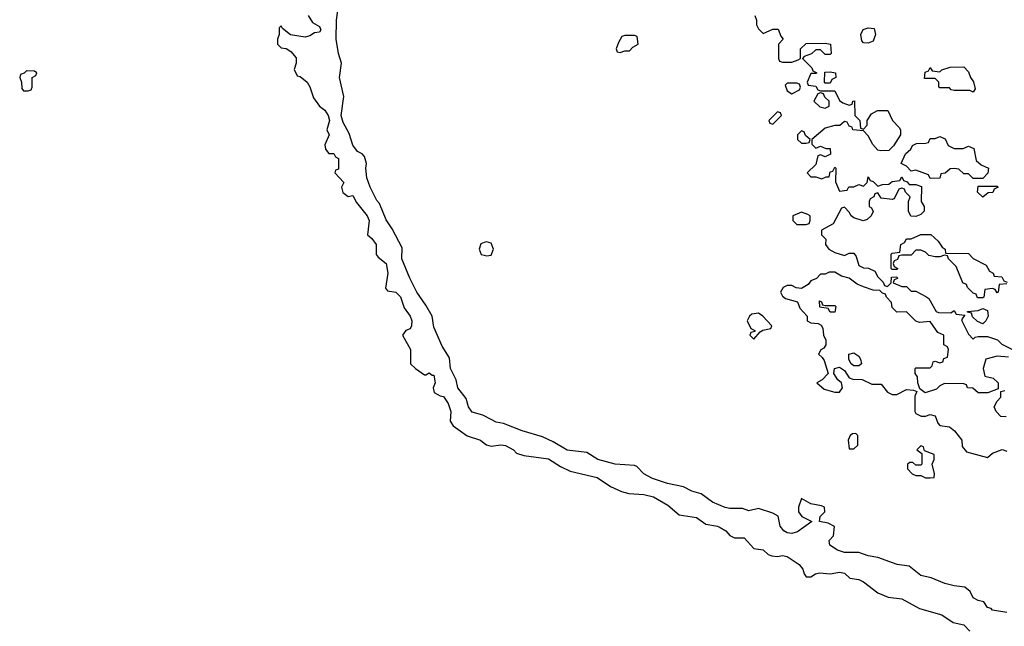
# Model space of a CAD drawing. Header units: inches. Extents: x 2701622 to 2964296, y 496201 to 720542.
# Tile 117 of 256: x 2778054 to 2782180, y 646071 to 648612. Entities that reach past the tile are written whole.
import ezdxf

# ---------------------------------------------------------------- set-up
doc = ezdxf.new("R2010")
doc.units = ezdxf.units.IN
doc.header["$MEASUREMENT"] = 0
doc.layers.add('C7674', color=7, linetype='Continuous')
doc.layers.add('C7684', color=7, linetype='Continuous')

msp = doc.modelspace()

# ---------------------------------------------------------------- linework, layer by layer
at = {"layer": 'C7674', "color": 4, "elevation": 4}
for points in [[(2779263, 648630), (2779280.9, 648600.9), (2779310, 648582.8), (2779316.4, 648570), (2779310, 648559.3), (2779290, 648557.2), (2779270, 648544), (2779250, 648539), (2779188.7, 648548.7), (2779155.3, 648575.3), (2779150, 648586), (2779142, 648578), (2779142, 648550), (2779134, 648530), (2779134, 648510), (2779150, 648494), (2779170, 648492), (2779190, 648478.8), (2779212.1, 648452.1), (2779213, 648430), (2779203.6, 648403.6), (2779216.9, 648376.9), (2779230, 648374), (2779258, 648350), (2779270.3, 648330.3), (2779284.6, 648284.6), (2779310.4, 648250), (2779333.3, 648233.3), (2779346, 648210), (2779351.8, 648190), (2779340.7, 648150), (2779350.4, 648129.6), (2779332.7, 648087.3), (2779336, 648070), (2779350, 648051.3), (2779370, 648050.8), (2779377.3, 648037.3), (2779390.4, 648030), (2779390, 647986), (2779378, 647982), (2779374, 647970), (2779412, 647930), (2779402.8, 647910), (2779408.5, 647888.5), (2779430, 647870.8), (2779450, 647874.8), (2779465.8, 647845.8), (2779510.2, 647790.2), (2779518.7, 647770), (2779511, 647710), (2779530, 647694.8), (2779547.3, 647670), (2779548, 647628), (2779556.4, 647616.4), (2779590.3, 647590), (2779597, 647550), (2779586.8, 647486.8), (2779596, 647476), (2779630, 647470.7), (2779650, 647450.7), (2779664.9, 647404.9), (2779690.2, 647370.2), (2779697.4, 647350), (2779696.4, 647330), (2779690, 647317.2), (2779672, 647310), (2779658, 647290), (2779692, 647230), (2779692, 647170), (2779712, 647150), (2779750, 647124.7), (2779756.4, 647123.6), (2779770, 647132), (2779782, 647122), (2779790, 647122), (2779794.8, 647090), (2779786, 647070), (2779791.3, 647050), (2779815.9, 647035.9), (2779830, 647033), (2779850, 647004), (2779860.3, 646970), (2779858, 646930), (2779870.3, 646910.3), (2779928.5, 646868.5), (2779984.7, 646850), (2780000, 646838.3)], [(2780000, 646952.1), (2779994.8, 646954.8), (2779950, 646967.3), (2779934.7, 646990), (2779924.8, 647024.8), (2779889.8, 647069.8), (2779882.6, 647102.6), (2779858.9, 647150), (2779855.3, 647195.3), (2779824.7, 647244.7), (2779790, 647324), (2779782.9, 647370), (2779756.6, 647416.6), (2779718.7, 647470), (2779688.8, 647528.8), (2779655.4, 647610), (2779656.2, 647656.2), (2779615.1, 647735.1), (2779590, 647773.2), (2779562.3, 647842.3), (2779550, 647855.1), (2779522, 647910), (2779508.3, 647950), (2779504.2, 647990), (2779507.3, 648010), (2779498.9, 648038.9), (2779489.6, 648049.6), (2779470, 648059.5), (2779450, 648086), (2779434.7, 648134.7), (2779410, 648181.2), (2779401.3, 648210), (2779412.7, 648290), (2779394.5, 648370), (2779402.9, 648430), (2779389.6, 648470), (2779380.5, 648530), (2779381.3, 648610), (2779386.6, 648650)], [(2780000, 647678), (2779986.4, 647673.6), (2779979.1, 647650), (2779988.3, 647628.3), (2780000, 647625.3)]]:
    msp.add_lwpolyline(points, dxfattribs=at)
msp.add_lwpolyline([(2778082, 648398), (2778072.7, 648387.3), (2778058, 648382), (2778054, 648370), (2778062, 648350), (2778063.6, 648323.6), (2778070, 648314), (2778090, 648314), (2778102, 648318), (2778106, 648330), (2778106, 648370), (2778122, 648378), (2778126, 648390), (2778116.4, 648396.4)], close=True, dxfattribs=at)
at = {"layer": 'C7684', "color": 4, "elevation": 4}
for points in [[(2781134, 648630), (2781142, 648610), (2781142, 648590), (2781150, 648574), (2781170, 648554), (2781210, 648572), (2781232.7, 648572.7), (2781243.6, 648543.6), (2781254, 648530), (2781234, 648510), (2781234, 648450), (2781238, 648438), (2781250, 648434), (2781290, 648434), (2781316.4, 648443.6), (2781326, 648450), (2781326, 648490), (2781350, 648512), (2781430, 648514), (2781452, 648510), (2781454, 648470), (2781450, 648466), (2781430, 648466), (2781410, 648486), (2781390, 648486), (2781371.6, 648468.4), (2781342, 648458), (2781334, 648450), (2781374, 648410), (2781378, 648398), (2781394, 648390), (2781390, 648386), (2781370, 648386), (2781354, 648350), (2781358, 648338), (2781390, 648334), (2781398, 648318), (2781410, 648314), (2781470, 648314), (2781490, 648274), (2781503.6, 648263.6), (2781530, 648254), (2781542, 648258), (2781546, 648270), (2781552.7, 648272.7), (2781554, 648210), (2781574, 648190), (2781578, 648158), (2781590, 648154), (2781606, 648170), (2781606, 648190), (2781623.1, 648216.9), (2781648.9, 648231.1), (2781691.6, 648231.6), (2781712, 648190), (2781739.8, 648159.8), (2781744.7, 648150), (2781744.7, 648130), (2781716, 648084), (2781696, 648064), (2781662, 648062), (2781650, 648066), (2781629, 648089), (2781610, 648126), (2781590, 648146), (2781546, 648150), (2781542, 648162), (2781530, 648166), (2781522, 648182), (2781510, 648186), (2781491.1, 648168.9), (2781470, 648168.7), (2781430, 648158), (2781374, 648110), (2781374, 648090), (2781390, 648074), (2781410, 648082), (2781432.7, 648072.7), (2781450, 648072), (2781451.6, 648048.4), (2781430, 648038), (2781410, 648046), (2781398, 648042), (2781390, 648006), (2781354, 647970), (2781370, 647954), (2781390, 647954), (2781415.3, 647944.7), (2781434, 647954), (2781446, 647954), (2781450, 647974), (2781462, 647978), (2781470, 647994), (2781474, 647990), (2781472.7, 647932.7), (2781490, 647894), (2781522, 647898), (2781528.4, 647911.6), (2781550, 647912), (2781570, 647922), (2781590, 647914), (2781606, 647930), (2781610, 647954), (2781618, 647938), (2781630, 647934), (2781650, 647914), (2781670, 647922), (2781696.4, 647923.6), (2781710, 647934), (2781742, 647938), (2781750, 647954), (2781758, 647938), (2781772.7, 647932.7), (2781782, 647922), (2781810, 647922), (2781832.7, 647912.7), (2781832, 647850), (2781844.7, 647830), (2781844.7, 647810), (2781830, 647795.3), (2781810, 647788), (2781788.7, 647788.7), (2781778, 647810), (2781778, 647850), (2781786, 647870), (2781766, 647890), (2781762, 647902), (2781750, 647906), (2781738, 647902), (2781718, 647862), (2781710, 647858), (2781664, 647864), (2781650, 647886), (2781638, 647882), (2781634, 647870), (2781618, 647862), (2781614, 647850), (2781614, 647830), (2781623.6, 647823.6), (2781631.1, 647808.9), (2781622, 647790), (2781605.4, 647774.6), (2781589.1, 647769.1), (2781550, 647782), (2781538, 647790), (2781530, 647806), (2781510, 647826), (2781498, 647822), (2781463.6, 647756.4), (2781414, 647730), (2781414, 647710), (2781432, 647692), (2781431.3, 647670), (2781444.7, 647650), (2781470, 647636), (2781510, 647624.7), (2781530, 647634), (2781550, 647634), (2781559.6, 647619.6), (2781570, 647582), (2781590, 647572), (2781611.6, 647571.6), (2781638, 647558), (2781650, 647534), (2781672.7, 647512.7), (2781678, 647498), (2781690, 647494), (2781706, 647510), (2781707.3, 647532.7), (2781730, 647534), (2781732.7, 647527.3), (2781718, 647522), (2781714, 647510), (2781750, 647494), (2781770, 647494), (2781790, 647474), (2781810, 647474), (2781851.6, 647451.6), (2781863.6, 647443.6), (2781894, 647390), (2781904.7, 647384.7), (2781956.4, 647383.6), (2781970, 647394), (2781978, 647378), (2782014, 647374), (2782002, 647358), (2782002, 647350), (2782030, 647294), (2782050, 647274), (2782058, 647282), (2782070, 647284.7), (2782110, 647284.7), (2782151, 647271), (2782170, 647252), (2782214, 647230)], [(2780000, 647625.3), (2780010, 647622.8), (2780030, 647626), (2780039.3, 647650), (2780030, 647675.3), (2780010, 647681.2), (2780000, 647678)], [(2782190, 647506), (2782158, 647502), (2782154, 647470), (2782150, 647468), (2782142, 647482), (2782130, 647486), (2782098, 647482), (2782094, 647450), (2782090, 647446), (2782067.3, 647447.3), (2782062, 647462), (2782050, 647466), (2782026, 647490), (2782022, 647502), (2782006, 647510), (2781978, 647578), (2781946, 647610), (2781942, 647622), (2781930, 647626), (2781910, 647618), (2781890, 647618), (2781864, 647624), (2781850, 647638), (2781830, 647646), (2781810, 647646), (2781790, 647626), (2781750, 647626), (2781738, 647622), (2781732.7, 647607.3), (2781718, 647602), (2781714, 647590), (2781718, 647578), (2781734, 647570), (2781730, 647566), (2781710, 647566), (2781706, 647570), (2781706, 647630), (2781710, 647634), (2781742, 647638), (2781746, 647670), (2781762, 647678), (2781770, 647694), (2781790, 647694), (2781830, 647712), (2781871.6, 647711.6), (2781903.6, 647683.6), (2781919.6, 647659.6), (2781932, 647650), (2781934, 647634), (2782030, 647632), (2782050, 647612), (2782103.6, 647583.6), (2782118, 647558), (2782134, 647550), (2782138, 647538), (2782170, 647534), (2782178, 647518), (2782192.7, 647512.7)], [(2782198, 647198), (2782150, 647202), (2782102, 647190), (2782092, 647150), (2782098, 647118), (2782134, 647110), (2782154, 647090), (2782154, 647066), (2782111.3, 647048.7), (2782071.1, 647048.9), (2782048, 647068), (2782026, 647070), (2782022, 647082), (2782010, 647086), (2781930, 647088), (2781910, 647078), (2781896, 647064), (2781848.7, 647048.7), (2781826, 647066), (2781818, 647090), (2781816.4, 647116.4), (2781806, 647130), (2781806, 647150), (2781810, 647154), (2781870, 647154), (2781878, 647162), (2781882, 647178), (2781890, 647182), (2781910, 647174), (2781922, 647178), (2781927.3, 647192.7), (2781942, 647198), (2781946, 647230), (2781942, 647242), (2781926, 647250), (2781926, 647290), (2781901.2, 647301.2), (2781870, 647348), (2781824, 647344), (2781808.7, 647348.7), (2781770, 647388), (2781730, 647386), (2781710, 647406), (2781707.3, 647427.3), (2781686, 647450), (2781682, 647462), (2781670, 647466), (2781658, 647478), (2781630, 647479), (2781590, 647493.2), (2781563.7, 647503.7), (2781530, 647529), (2781498, 647538), (2781470, 647554), (2781446, 647554), (2781430, 647546), (2781410, 647546), (2781392.7, 647527.3), (2781370, 647518), (2781358, 647502), (2781330, 647486), (2781308.4, 647488.4), (2781290, 647498), (2781270, 647498), (2781254, 647490), (2781242, 647470), (2781250, 647454), (2781263.6, 647443.6), (2781314, 647430), (2781323.6, 647403.6), (2781354, 647370), (2781354, 647350), (2781370, 647342), (2781399.6, 647339.6), (2781412, 647332), (2781419.6, 647319.6), (2781422, 647290), (2781432, 647270), (2781432, 647250), (2781423.6, 647236.4), (2781411.6, 647228.4), (2781402, 647210), (2781417.3, 647197.3), (2781424.5, 647184.5), (2781442, 647130), (2781416.9, 647103.1), (2781394, 647090), (2781424.7, 647064.7), (2781470, 647051.3), (2781490, 647052), (2781502, 647070), (2781498, 647090), (2781483.1, 647103.1), (2781466, 647130), (2781468, 647150), (2781490, 647156), (2781510, 647142), (2781530, 647112), (2781546, 647106), (2781584.7, 647104.7), (2781624.7, 647084.7), (2781664.7, 647084.7), (2781690, 647052), (2781710, 647042), (2781730, 647042), (2781770, 647062), (2781799.6, 647059.6), (2781814, 647054), (2781804.7, 647035.3), (2781804.7, 646970), (2781810, 646962), (2781831.6, 646951.6), (2781850, 646951.3), (2781870, 646958), (2781890, 646952), (2781901, 646921), (2781910, 646912), (2781950, 646906), (2781971.3, 646890), (2782002, 646850), (2782003.6, 646823.6), (2782021, 646801), (2782110, 646778), (2782130, 646796), (2782171.6, 646811.6), (2782190, 646804.7)], [(2782188, 646948), (2782166, 646950), (2782146, 646970), (2782138, 646990), (2782150, 647014), (2782166, 647030), (2782166, 647054), (2782182, 647058)], [(2782190, 646129), (2782130, 646138), (2782125.2, 646145.2), (2782110, 646149.3), (2782093.6, 646173.6), (2782070, 646178), (2782049.8, 646189.8), (2782036.6, 646216.6), (2782014.8, 646234.8), (2781970, 646239.5), (2781930.6, 646249.4), (2781874, 646274), (2781830, 646283.7), (2781782, 646322), (2781730.5, 646329.5), (2781650, 646359.3), (2781610, 646366), (2781570, 646379.5), (2781510, 646379.7), (2781480.9, 646390), (2781449.6, 646410), (2781446.6, 646430), (2781464, 646450), (2781468, 646488), (2781442, 646502), (2781406, 646510), (2781408.7, 646530), (2781428, 646550), (2781426, 646570), (2781414.6, 646574.6), (2781370, 646584), (2781330, 646606), (2781318, 646570), (2781318, 646550), (2781331.1, 646531.1), (2781374, 646510), (2781314, 646466), (2781290, 646459.8), (2781270, 646461.8), (2781256.3, 646470), (2781241.4, 646490), (2781231.8, 646531.8), (2781210, 646545.1), (2781150, 646564), (2781110, 646554), (2781083.6, 646563.6), (2781030, 646563.9), (2781010, 646568.7), (2780957, 646590), (2780910, 646625.1), (2780870, 646637), (2780835.1, 646655.1), (2780768.7, 646668.7), (2780705.2, 646690), (2780669.4, 646710), (2780639.6, 646739.6), (2780630, 646743.7), (2780549.8, 646749.8), (2780477.2, 646770), (2780430, 646798.4), (2780348.3, 646808.3), (2780290, 646844), (2780244.4, 646864.4), (2780159, 646890), (2780080.8, 646920.8), (2780050, 646925.7), (2780000, 646952.1)], [(2780000, 646838.3), (2780010.3, 646830.3), (2780030, 646824.9), (2780070, 646830.3), (2780090, 646827.7), (2780122.8, 646810), (2780136.3, 646796.3), (2780166.8, 646786.8), (2780270, 646772.6), (2780319.6, 646739.6), (2780360.9, 646720.9), (2780473.7, 646693.7), (2780530, 646656.4), (2780575.6, 646635.6), (2780606.6, 646626.6), (2780670, 646622.6), (2780710, 646612.9), (2780770, 646577.6), (2780817.1, 646537.1), (2780890, 646526), (2780930, 646498), (2780978, 646490), (2780990, 646484), (2781013.4, 646470), (2781030, 646450.7), (2781050, 646441), (2781090, 646440.7), (2781130, 646396), (2781170, 646391.3), (2781190.9, 646370.9), (2781205.4, 646365.4), (2781230, 646362.8), (2781250, 646366.8), (2781270, 646362.8), (2781321, 646330), (2781336, 646310), (2781341, 646290), (2781350, 646278), (2781370, 646278), (2781389.3, 646290.7), (2781405.4, 646294.6), (2781450, 646290.4), (2781490, 646298), (2781510, 646292.7), (2781532.4, 646272.4), (2781570, 646266.8), (2781590, 646257.3), (2781650.4, 646210.4), (2781693.2, 646193.2), (2781750, 646186), (2781825.2, 646145.2), (2781918.8, 646118.8), (2781965.8, 646085.8), (2782010, 646077.3), (2782036, 646050)]]:
    msp.add_lwpolyline(points, dxfattribs=at)
for points in [[(2780630, 648546), (2780590, 648546), (2780578, 648542), (2780563.6, 648516.4), (2780554, 648490), (2780558, 648478), (2780570, 648474), (2780590, 648482), (2780610, 648482), (2780623.1, 648496.9), (2780646, 648510), (2780642, 648542)], [(2781610, 648513.2), (2781590, 648515.3), (2781583.2, 648523.2), (2781579, 648550), (2781589.2, 648570.8), (2781610, 648578), (2781634.8, 648574.8), (2781641, 648550), (2781630, 648522)], [(2781430, 648346), (2781426, 648350), (2781428.4, 648391.6), (2781450, 648394), (2781472, 648390), (2781474, 648370), (2781458, 648362), (2781450, 648346)], [(2782050, 648308), (2782035.3, 648315.3), (2781970, 648315.3), (2781958, 648318), (2781950, 648326), (2781910, 648326), (2781906, 648330), (2781906, 648350), (2781890, 648366), (2781846, 648366), (2781848, 648392), (2781862, 648398), (2781870, 648412), (2781878, 648398), (2781910, 648394), (2781918, 648402), (2781952.7, 648412.7), (2782010, 648414), (2782030, 648394), (2782038, 648370), (2782051, 648351), (2782058, 648322)], [(2781310, 648346), (2781270, 648346), (2781262, 648338), (2781270, 648314), (2781290, 648302), (2781322, 648318), (2781326, 648330), (2781322, 648342)], [(2781410, 648306), (2781398, 648302), (2781382, 648270), (2781406.4, 648246.4), (2781430, 648242), (2781446, 648250), (2781446, 648270), (2781427.3, 648287.3), (2781422, 648302)], [(2781230, 648226), (2781194, 648190), (2781198, 648178), (2781210, 648174), (2781246, 648210), (2781242, 648222)], [(2781330, 648146), (2781314, 648130), (2781314, 648110), (2781330, 648094), (2781350, 648094), (2781362, 648098), (2781366, 648110), (2781347.3, 648127.3), (2781342, 648142)], [(2781970, 648072), (2782007.3, 648072.7), (2782030, 648082), (2782052.7, 648072.7), (2782062, 648022), (2782083.6, 648003.6), (2782114, 647990), (2782111.6, 647968.4), (2782090, 647946), (2782050, 647946), (2782030, 647966), (2782010, 647966), (2781990, 647986), (2781970, 647988), (2781952.7, 647987.3), (2781931.6, 647968.4), (2781914, 647966), (2781910, 647948), (2781870, 647946), (2781862, 647962), (2781810, 647982), (2781790, 647978), (2781770, 647998), (2781748, 648010), (2781766, 648050), (2781788, 648070), (2781795.3, 648084.7), (2781812.7, 648092.7), (2781850, 648094), (2781862, 648098), (2781870, 648114), (2781890, 648114), (2781910, 648122), (2781932.7, 648112.7), (2781945.4, 648085.4)], [(2782090, 647868), (2782068, 647890), (2782070, 647914), (2782150, 647914), (2782154, 647910), (2782138, 647902), (2782131.6, 647888.4), (2782112.7, 647887.3)], [(2781330, 647806), (2781294, 647790), (2781294, 647770), (2781310, 647754), (2781350, 647754), (2781362, 647758), (2781366, 647770), (2781366, 647790), (2781356.4, 647796.4)], [(2781430, 647414), (2781470, 647414), (2781474, 647410), (2781470, 647386), (2781450, 647386), (2781442, 647402), (2781407.3, 647407.3), (2781406, 647434), (2781414, 647430), (2781418, 647418)], [(2782090, 647338), (2782067.3, 647347.3), (2782047.3, 647367.3), (2782042, 647382), (2782026, 647386), (2782026, 647390), (2782070, 647394), (2782090, 647402), (2782110, 647394), (2782112, 647370), (2782102, 647350)], [(2781150, 647382), (2781122, 647378), (2781112, 647370), (2781102, 647350), (2781118, 647318), (2781134, 647310), (2781134, 647306), (2781118, 647302), (2781114, 647290), (2781130, 647274), (2781156.4, 647303.6), (2781168.4, 647311.6), (2781202, 647318), (2781206, 647330), (2781168, 647370)], [(2781550, 647162), (2781538, 647170), (2781528.7, 647188.7), (2781528.9, 647211.1), (2781550, 647216), (2781570, 647202), (2781578, 647190), (2781582, 647170), (2781570, 647162)], [(2781558, 646878), (2781543.6, 646876.4), (2781534, 646870), (2781526, 646850), (2781530, 646814), (2781550, 646814), (2781566, 646830), (2781566, 646870)], [(2781830, 646826), (2781814, 646810), (2781834, 646794), (2781834, 646750), (2781830, 646746), (2781810, 646746), (2781796.4, 646756.4), (2781783.6, 646756.4), (2781774, 646750), (2781774, 646730), (2781794, 646710), (2781810, 646702), (2781830, 646702), (2781850, 646692), (2781870, 646692), (2781886, 646694), (2781888, 646710), (2781878, 646750), (2781886, 646770), (2781886, 646790), (2781846, 646806), (2781842, 646822)]]:
    msp.add_lwpolyline(points, close=True, dxfattribs=at)

doc.saveas('drawing.dxf')
